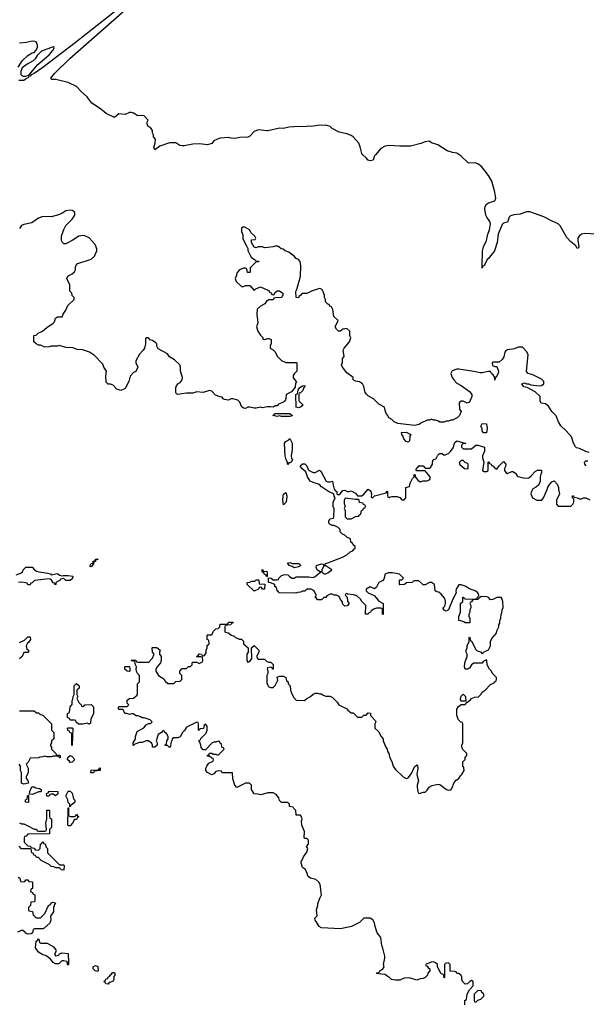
# Model space of a CAD drawing. Header units: inches. Extents: x 2528705 to 2676837, y 911742 to 1023252.
# Tile 30 of 143: x 2577652 to 2583015, y 921414 to 930740. Entities that reach past the tile are written whole.
import ezdxf

# ---------------------------------------------------------------- set-up
doc = ezdxf.new("R2010")
doc.units = ezdxf.units.IN
doc.header["$MEASUREMENT"] = 0
for name, color, linetype in [('C5972', 7, 'Continuous'), ('C5973', 7, 'Continuous'), ('C5982', 7, 'Continuous')]:
    doc.layers.add(name, color=color, linetype=linetype)

msp = doc.modelspace()

# ---------------------------------------------------------------- linework, layer by layer
at = {"layer": 'C5972', "color": 5}
for points, elevation in [([(2580000, 929688.8), (2579990, 929686.6), (2579910, 929698), (2579870, 929682.7), (2579830, 929637.2), (2579810, 929626.6), (2579735.3, 929624.7), (2579690, 929615.3), (2579650, 929618), (2579630, 929626), (2579550, 929617.2), (2579530, 929613.2), (2579490, 929594), (2579470, 929568.7), (2579430, 929554), (2579355.3, 929564.7), (2579290, 929561.2), (2579210, 929545.2), (2579190, 929545.2), (2579168, 929550), (2579130, 929575.3), (2579070, 929575.3), (2578978, 929542), (2578930, 929509.2), (2578921.2, 929530), (2578934, 929570), (2578938, 929610), (2578918, 929630), (2578918, 929650), (2578908.7, 929670), (2578908.7, 929690), (2578890, 929718), (2578868, 929730), (2578858, 929750), (2578858, 929770), (2578868, 929790), (2578830, 929828.7), (2578810, 929834), (2578770, 929828.7), (2578730, 929855.3), (2578710, 929862), (2578690, 929862), (2578650, 929842), (2578590, 929848), (2578550, 929815.3), (2578470, 929852.7), (2578415.9, 929895.9), (2578333.2, 929950), (2578296.6, 930000)], 40), ([(2580000, 927073.6), (2579993.6, 927073.6), (2579950, 927065.2), (2579930, 927069), (2579890, 927059.3), (2579870, 927059.3), (2579830, 927069.2), (2579811, 927069), (2579790, 927059), (2579770, 927062), (2579750, 927078), (2579736.4, 927116.4), (2579716.4, 927136.4), (2579670, 927148), (2579650, 927148), (2579630, 927138), (2579590, 927142), (2579578, 927150), (2579570, 927166), (2579550, 927168), (2579504.7, 927184.7), (2579470, 927222), (2579450, 927228.7), (2579390, 927208), (2579330, 927215.3), (2579290, 927202), (2579230, 927204), (2579146, 927190), (2579136.4, 927196.4), (2579128.7, 927210), (2579128.9, 927248.9), (2579133.6, 927266.4), (2579150, 927292), (2579170, 927304.7), (2579188.7, 927330), (2579194, 927350), (2579175.3, 927410), (2579175.3, 927450), (2579168, 927470), (2579118, 927518), (2579070, 927548), (2579050, 927575.3), (2578963.1, 927623.1), (2578948.9, 927648.9), (2578948.7, 927670), (2578940.2, 927680.2), (2578910, 927702), (2578888.4, 927708.4), (2578870, 927726), (2578850, 927726), (2578843.6, 927716.4), (2578842, 927670), (2578832, 927630), (2578822, 927610), (2578786.4, 927573.6), (2578752, 927510), (2578752, 927490), (2578771, 927450), (2578750.9, 927409.1), (2578730, 927398), (2578696.9, 927363.1), (2578685.4, 927314.6), (2578650, 927248), (2578610, 927229), (2578570, 927242), (2578538, 927278), (2578510, 927288.7), (2578488.4, 927288.4), (2578470, 927306), (2578468.4, 927368.4), (2578473.2, 927410), (2578449, 927450), (2578438, 927478), (2578359.3, 927559.3), (2578312.1, 927592.1), (2578250, 927613.2), (2578196.4, 927616.4), (2578153.6, 927633.6), (2578090, 927634), (2578030, 927654), (2578010, 927649), (2577950, 927648.7), (2577930, 927642), (2577890, 927638), (2577850, 927658), (2577830, 927658), (2577808.7, 927668.7), (2577786, 927690), (2577786, 927750), (2577807.3, 927752.7), (2577826, 927770), (2577868, 927790), (2577910, 927824.7), (2577970, 927864.7), (2577981.2, 927878.8), (2577990, 927912), (2577999, 927921), (2578010, 927926), (2578055.3, 927924.7), (2578062, 927950), (2578088, 927990), (2578107.3, 928032.7), (2578166, 928090), (2578166, 928110), (2578148.4, 928128.4), (2578146, 928150), (2578126, 928170), (2578126, 928230), (2578098, 928290), (2578108, 928310), (2578150, 928332), (2578170, 928352), (2578179, 928370), (2578180.2, 928399.8), (2578193.6, 928426.4), (2578330, 928471.3), (2578358.6, 928501.4), (2578381.2, 928550), (2578381.2, 928570), (2578365.2, 928610), (2578310, 928674), (2578270, 928692.7), (2578250, 928696), (2578210.9, 928689.1), (2578150, 928648), (2578090, 928618), (2578070, 928618), (2578058, 928630), (2578048.7, 928650), (2578048.9, 928688.9), (2578070, 928754), (2578088.7, 928790), (2578149, 928850), (2578174, 928890), (2578172.9, 928912.9), (2578152, 928932), (2578130, 928936), (2578090, 928929), (2578050, 928905.2), (2578010.6, 928889.4), (2577950, 928873.2), (2577870, 928875.1), (2577830, 928862), (2577765.3, 928814.7), (2577690, 928801.6), (2577670, 928792), (2577650, 928764)], 60), ([(2580000, 928582.6), (2579970, 928579), (2579950, 928588), (2579910, 928588), (2579890, 928578), (2579870, 928586), (2579846, 928630), (2579846, 928654), (2579882, 928658), (2579886, 928670), (2579878, 928690), (2579842, 928722), (2579826, 928750), (2579783.6, 928776.4), (2579763.6, 928776.4), (2579752.7, 928767.3), (2579752.7, 928732.7), (2579763.6, 928703.6), (2579765.4, 928665.4), (2579799.6, 928599.6), (2579811.6, 928571.6), (2579812.7, 928552.7), (2579842, 928490), (2579874, 928470), (2579890, 928454), (2579914, 928454), (2579914, 928450), (2579910, 928446), (2579890, 928446), (2579834, 928390), (2579834, 928350), (2579830, 928346), (2579807.3, 928347.3), (2579802, 928382), (2579790, 928386), (2579770, 928386), (2579734, 928370), (2579710, 928346), (2579702, 928310), (2579692, 928290), (2579702, 928262), (2579752.7, 928212.7), (2579770, 928212), (2579790, 928222), (2579830, 928222), (2579870, 928174), (2579888.4, 928191.6), (2579930, 928211.3), (2580000, 928178.7)], 60), ([(2580000, 928082), (2579990, 928078), (2579971.1, 928048.9), (2579930, 928028), (2579901, 927999), (2579896, 927950), (2579904.7, 927870), (2579892, 927830), (2579904.7, 927790), (2579930, 927752), (2579952, 927730), (2579954, 927714), (2579970, 927712), (2580000, 927719.5)], 60), ([(2577617.2, 925482.8), (2577662, 925498), (2577678, 925510), (2577686, 925530), (2577710, 925554), (2577770, 925554), (2577792, 925530), (2577810, 925518), (2577834, 925510), (2577918, 925498), (2577942, 925490), (2577950, 925482), (2578010, 925494), (2578030, 925478), (2578050, 925472), (2578064, 925476), (2578110, 925476), (2578154, 925470), (2578152.7, 925447.3), (2578130.9, 925429.1), (2578089.1, 925429.1), (2578070, 925446), (2578038, 925442), (2578034, 925430), (2577994, 925410), (2577994, 925390), (2577990, 925386), (2577982, 925402), (2577970, 925406), (2577950, 925438), (2577930, 925444), (2577792.7, 925427.3), (2577770, 925406), (2577758, 925402), (2577750, 925386), (2577730, 925386), (2577722, 925402), (2577707.3, 925407.3), (2577673.6, 925413.6), (2577642, 925410)], 60), ([(2580000, 923415.8), (2579990, 923415.3), (2579930, 923398), (2579910, 923406), (2579870, 923408), (2579846, 923450), (2579846, 923490), (2579827.3, 923507.3), (2579790, 923508), (2579707.3, 923467.3), (2579688.4, 923488.4), (2579668.7, 923548.7), (2579666, 923606), (2579570, 923606), (2579562, 923622), (2579530, 923626), (2579510, 923618), (2579490, 923598), (2579470, 923588), (2579429.3, 923609.3), (2579415.3, 923630), (2579415.3, 923650), (2579422, 923670), (2579443.1, 923696.9), (2579482, 923718), (2579486, 923730), (2579482, 923742), (2579470, 923746), (2579450, 923766), (2579430, 923766), (2579430, 923774), (2579442, 923778), (2579450, 923794), (2579470, 923794), (2579483.6, 923783.6), (2579510, 923782), (2579530, 923774), (2579586, 923830), (2579582, 923842), (2579566, 923850), (2579562, 923882), (2579548, 923888), (2579542, 923902), (2579530, 923906), (2579510, 923898), (2579490, 923898), (2579474, 923890), (2579410, 923826), (2579390, 923826), (2579370, 923846), (2579368, 923870), (2579358, 923898), (2579348, 923912), (2579362, 923918), (2579367.3, 923932.7), (2579416.4, 923983.6), (2579426, 924010), (2579426, 924050), (2579410, 924066), (2579398, 924062), (2579392.7, 924027.3), (2579358, 924022), (2579350, 924006), (2579346, 924010), (2579346, 924070), (2579342, 924082), (2579330, 924086), (2579230, 924038), (2579211.1, 924008.9), (2579192, 923990), (2579171.3, 923948.7), (2579150, 923938), (2579110, 923938), (2579094, 923930), (2579092, 923910), (2579082, 923890), (2579079.6, 923860.4), (2579070, 923846), (2579050, 923866), (2579030, 923866), (2579026, 923870), (2579042, 923878), (2579046, 923910), (2579058, 923930), (2579058, 923950), (2579040.4, 923980.4), (2579026, 923990), (2579022, 924002), (2579010, 924006), (2578994, 923990), (2578962, 923970), (2578944.7, 923910), (2578952, 923890), (2578952, 923870), (2578931.3, 923848.7), (2578908.7, 923848.7), (2578908, 923870), (2578898, 923890), (2578868.4, 923908.4), (2578848.4, 923908.4), (2578810, 923895.3), (2578785.4, 923894.6), (2578742, 923878), (2578730, 923866), (2578726, 923870), (2578726, 923890), (2578748, 923930), (2578748.9, 923951.1), (2578763.1, 923996.9), (2578828.4, 924031.6), (2578850, 924062), (2578870, 924074), (2578890, 924074), (2578906, 924090), (2578886, 924110), (2578830, 924126), (2578810, 924126), (2578796.4, 924136.4), (2578770, 924146), (2578750, 924146), (2578730, 924166), (2578710, 924166), (2578690, 924158), (2578667.3, 924167.3), (2578648.4, 924168.4), (2578630, 924206), (2578590, 924206), (2578586, 924210), (2578586, 924230), (2578590, 924234), (2578670, 924234), (2578686, 924250), (2578668, 924268), (2578670, 924294), (2578690, 924312), (2578730, 924314), (2578750, 924334), (2578762, 924338), (2578766, 924350), (2578766, 924450), (2578786, 924470), (2578786, 924530), (2578767.3, 924547.3), (2578760.4, 924560.4), (2578755.3, 924590), (2578758, 924610), (2578748.4, 924628.4), (2578742, 924662), (2578710, 924666), (2578706, 924670), (2578710, 924674), (2578750, 924674), (2578758, 924658), (2578770, 924654), (2578870, 924654), (2578882, 924658), (2578886, 924670), (2578910, 924694), (2578926, 924730), (2578908, 924750), (2578906, 924790), (2578910, 924794), (2578950, 924794), (2578982, 924770), (2578974, 924750), (2578974, 924730), (2578992, 924710), (2578992, 924670), (2578984.7, 924650), (2578952, 924610), (2578942, 924590), (2578942, 924570), (2578964.7, 924530), (2579016.9, 924496.9), (2579030, 924474), (2579052.7, 924452.7), (2579110, 924454), (2579128.4, 924471.6), (2579170, 924474), (2579186, 924490), (2579186, 924530), (2579168.4, 924548.4), (2579168, 924570), (2579190, 924594), (2579230, 924594), (2579250, 924614), (2579270, 924614), (2579286, 924630), (2579286, 924650), (2579290, 924654), (2579330, 924654), (2579350, 924642), (2579382, 924658), (2579386, 924670), (2579382, 924702), (2579370, 924706), (2579330, 924706), (2579326, 924710), (2579342, 924718), (2579350, 924734), (2579371.6, 924731.6), (2579378, 924718), (2579390, 924714), (2579402, 924718), (2579416.4, 924743.6), (2579418, 924770), (2579428, 924790), (2579428, 924812), (2579446, 924830), (2579442, 924862), (2579426, 924870), (2579426, 924910), (2579430, 924914), (2579470, 924914), (2579486, 924950), (2579498, 924962), (2579508.4, 924971.6), (2579530, 924974), (2579546, 924990), (2579550, 925014), (2579610, 925014), (2579622, 925018), (2579630, 925034), (2579670, 925034), (2579672.7, 925027.3), (2579658, 925022), (2579651.6, 925008.4), (2579598, 925002), (2579594, 924990), (2579594, 924950), (2579598, 924938), (2579630, 924934), (2579654, 924910), (2579682, 924902), (2579694, 924890), (2579730, 924874), (2579750, 924874), (2579770, 924854), (2579772, 924830), (2579814, 924790), (2579814, 924750), (2579802, 924730), (2579802, 924670), (2579810, 924654), (2579830, 924662), (2579848, 924690), (2579846, 924790), (2579870, 924814), (2579914, 924770), (2579914, 924750), (2579892, 924710), (2579905.4, 924685.4), (2579910, 924682), (2579970, 924682), (2579990, 924662), (2580000, 924658)], 60), ([(2577650, 924842), (2577696.4, 924863.6), (2577730, 924894), (2577750, 924894), (2577754, 924870), (2577736.9, 924843.1), (2577724.7, 924835.3), (2577714, 924810), (2577718, 924778), (2577734, 924770), (2577734, 924750), (2577730, 924746), (2577690, 924746), (2577674, 924710), (2577650, 924686)], 60), ([(2580000, 924546), (2579992, 924530), (2579992.7, 924452.7), (2580000, 924437)], 60), ([(2580000, 924602.3), (2579998, 924602), (2579994, 924590), (2580000, 924575)], 60), ([(2577650, 924194), (2577790, 924194), (2577810, 924174), (2577830, 924174), (2577843.6, 924163.6), (2577870, 924154), (2577954, 924070), (2577954, 924010), (2577974, 923990), (2577974, 923930), (2577954, 923910), (2577954, 923890), (2577943.6, 923876.4), (2577943.6, 923863.6), (2577954, 923850), (2577954, 923830), (2577994, 923790), (2577998, 923778), (2578030, 923774), (2578034, 923770), (2578034, 923750), (2578030, 923748), (2578022, 923762), (2578010, 923766), (2577970, 923766), (2577950, 923758), (2577910, 923758), (2577890, 923766), (2577870, 923758), (2577843.6, 923756.4), (2577830, 923748), (2577750, 923746), (2577731.6, 923708.4), (2577714, 923690), (2577731.3, 923651.3), (2577731.3, 923610), (2577712, 923570), (2577712.7, 923552.7), (2577730, 923534), (2577734, 923510), (2577690, 923498), (2577668, 923510), (2577668, 923610), (2577658, 923630), (2577658, 923670), (2577648, 923690)], 60), ([(2577650, 923134), (2577670, 923122), (2577690, 923122), (2577730, 923104.7), (2577790, 923072), (2577810, 923072), (2577818, 923058), (2577830, 923054), (2577890, 923054), (2577902, 923058), (2577906, 923070), (2577898, 923130), (2577908, 923170), (2577908, 923250), (2577910, 923254), (2577930, 923254), (2577934, 923250), (2577934, 923190), (2577938, 923178), (2577952, 923170), (2577952, 923090), (2577934, 923070), (2577932.7, 923027.3), (2577730, 923026), (2577712.7, 923007.3), (2577698, 923002), (2577694, 922990), (2577694, 922950), (2577730, 922914), (2577752.7, 922912.7), (2577758, 922898), (2577790, 922894), (2577798, 922878), (2577830, 922874), (2577846, 922890), (2577847.3, 922932.7), (2577862, 922938), (2577867.3, 922952.7), (2577872.7, 922952.7), (2577878, 922938), (2577892.7, 922932.7), (2577903.6, 922903.6), (2577914, 922890), (2577914, 922850), (2578030, 922734), (2578070, 922734), (2578072, 922730), (2578070, 922686), (2578048.4, 922688.4), (2578030, 922706), (2577992.7, 922707.3), (2577975.3, 922715.3), (2577950, 922718), (2577930, 922738), (2577856.4, 922776.4), (2577830, 922806), (2577810, 922806), (2577802, 922822), (2577787.3, 922827.3), (2577782, 922842), (2577766, 922850), (2577762, 922882), (2577750, 922886), (2577670, 922886), (2577647.3, 922912.7)], 60), ([(2577638, 922618), (2577654, 922610), (2577658, 922578), (2577690, 922574), (2577702, 922578), (2577710, 922594), (2577730, 922594), (2577738, 922578), (2577770, 922574), (2577774, 922570), (2577774, 922510), (2577758, 922502), (2577754, 922490), (2577758, 922478), (2577772.7, 922472.7), (2577778, 922458), (2577794, 922450), (2577794, 922390), (2577790, 922386), (2577758, 922382), (2577754, 922350), (2577734, 922330), (2577734, 922310), (2577738, 922298), (2577772.7, 922292.7), (2577778, 922258), (2577792.7, 922252.7), (2577798, 922238), (2577810, 922234), (2577850, 922234), (2577890, 922274), (2577926, 922350), (2577942, 922358), (2577950, 922374), (2577970, 922382), (2577991.3, 922371.3), (2577981, 922359), (2577971, 922330), (2577970.7, 922289.3), (2577944.7, 922250), (2577946.8, 922210), (2577936.3, 922183.7), (2577884, 922136), (2577870.8, 922129.2), (2577792, 922128), (2577778, 922122), (2577774, 922090), (2577759.6, 922080.4), (2577730, 922078), (2577710, 922088), (2577700.4, 922100.4), (2577675.3, 922115.3), (2577630, 922097.2)], 60)]:
    msp.add_lwpolyline(points, dxfattribs=dict(at, elevation=elevation))
at = {"layer": 'C5972', "color": 5, "elevation": 60}
for points in [[(2578330, 925558), (2578320.4, 925560.4), (2578318, 925570), (2578328, 925590), (2578346, 925594), (2578348, 925610), (2578366, 925614), (2578370, 925632), (2578390, 925634), (2578390, 925628.7), (2578372.7, 925627.3), (2578370, 925608), (2578354, 925606), (2578350, 925586)], [(2579990, 925466), (2579982, 925482), (2579970, 925486), (2579962, 925502), (2579946, 925510), (2579947.3, 925532.7), (2579954, 925530), (2579958, 925518), (2579990, 925514), (2579994, 925510), (2579994, 925466)], [(2579950, 925346), (2579942, 925362), (2579930, 925366), (2579918, 925362), (2579912.7, 925347.3), (2579870, 925328), (2579806, 925390), (2579806, 925410), (2579830, 925412), (2579850, 925422), (2579878, 925422), (2579890, 925434), (2579910, 925434), (2579914, 925430), (2579918, 925398), (2579972.7, 925392.7), (2579970, 925346)], [(2578690, 924566), (2578668.4, 924568.4), (2578646, 924590), (2578647.3, 924612.7), (2578690, 924614), (2578694, 924590), (2578694, 924570)], [(2578250, 924234), (2578270, 924252), (2578330, 924254), (2578351.6, 924231.6), (2578352, 924170), (2578324.7, 924115.3), (2578322, 924078), (2578310, 924068), (2578290, 924078), (2578250, 924068.7), (2578208, 924068), (2578187.3, 924087.3), (2578182, 924102), (2578170, 924106), (2578130, 924106), (2578122, 924122), (2578106, 924130), (2578106, 924170), (2578122, 924178), (2578128.4, 924231.6), (2578147.3, 924252.7), (2578148, 924290), (2578156.4, 924303.6), (2578158, 924330), (2578166, 924350), (2578168.4, 924431.6), (2578190, 924454), (2578214, 924430), (2578214, 924410), (2578194, 924390), (2578194, 924350), (2578202, 924330), (2578192, 924310), (2578211.6, 924271.6), (2578234, 924250), (2578238, 924238)], [(2578150, 923866), (2578146, 923870), (2578146, 923970), (2578142, 923982), (2578127.3, 923987.3), (2578122, 924002), (2578107.3, 924007.3), (2578106, 924030), (2578110, 924034), (2578150, 924034), (2578154, 924030)], [(2578130, 923706), (2578120.4, 923720.4), (2578106, 923730), (2578107.3, 923752.7), (2578128.4, 923771.6), (2578150, 923762), (2578162, 923750), (2578171.1, 923731.1), (2578150, 923708)], [(2578330, 923606), (2578326, 923610), (2578327.3, 923632.7), (2578390, 923634), (2578402, 923638), (2578410, 923654), (2578414, 923650), (2578412.7, 923627.3), (2578358, 923622), (2578350, 923606)], [(2577770, 923402), (2577746, 923406), (2577748, 923430), (2577767.3, 923472.7), (2577790, 923474), (2577805.4, 923465.4), (2577839.6, 923459.6), (2577854, 923450), (2577854, 923430), (2577850, 923426), (2577830, 923426), (2577790, 923408.7)], [(2577990, 923388.7), (2577970, 923406), (2577950, 923406), (2577938, 923402), (2577930, 923386), (2577910, 923386), (2577906, 923410), (2577922, 923418), (2577930, 923432), (2578014, 923430), (2578012.7, 923407.3)], [(2578126, 923286), (2578126, 923310), (2578110, 923326), (2578108, 923350), (2578088, 923390), (2578110, 923434), (2578130, 923434), (2578150, 923414), (2578161, 923361), (2578172.7, 923347.3), (2578172.7, 923327.3), (2578150, 923306), (2578138, 923302), (2578130, 923286)], [(2577730, 923326), (2577707.3, 923327.3), (2577706, 923350), (2577722, 923358), (2577726, 923390), (2577734, 923394), (2577734, 923330)], [(2578130, 923194), (2578170, 923194), (2578182, 923198), (2578190, 923214), (2578198, 923198), (2578212, 923190), (2578198, 923182), (2578190, 923166), (2578170, 923166), (2578150.9, 923129.1), (2578130, 923106), (2578110, 923106), (2578108.7, 923110), (2578110, 923274), (2578114, 923274), (2578114, 923210), (2578118, 923198)], [(2577990, 921874), (2578022, 921878), (2578027.3, 921892.7), (2578050, 921902), (2578110, 921894), (2578114, 921810), (2578114, 921790), (2578110, 921786), (2578106, 921790), (2578106, 921810), (2578098, 921818), (2578070, 921826), (2578050, 921826), (2578022, 921798), (2577990, 921798), (2577970, 921808.7), (2577942, 921842), (2577908.9, 921868.9), (2577896.4, 921876.4), (2577870, 921882), (2577830, 921908.7), (2577802, 921950), (2577807.3, 922012.7), (2577822, 922018), (2577830, 922034), (2577834, 922030), (2577838, 921998), (2577852.7, 921992.7), (2577911.6, 921991.6), (2577970, 921962), (2577994, 921930), (2577994, 921910), (2577982, 921890)], [(2578390, 921726), (2578366, 921730), (2578346, 921750), (2578348, 921770), (2578370, 921782), (2578392, 921772), (2578394, 921730)], [(2578490, 921606), (2578467.3, 921607.3), (2578462, 921622), (2578450, 921626), (2578448.4, 921631.6), (2578462, 921638), (2578467.3, 921652.7), (2578482, 921658), (2578490, 921674), (2578502, 921678), (2578510, 921694), (2578522, 921698), (2578530, 921714), (2578550, 921714), (2578554, 921710), (2578554, 921690), (2578542, 921678), (2578542, 921650), (2578534, 921630), (2578498, 921622)]]:
    msp.add_lwpolyline(points, close=True, dxfattribs=at)
at = {"layer": 'C5973', "color": 5, "elevation": 40}
for points in [[(2578594.9, 930850), (2578177.8, 930522.2), (2577870, 930288.2), (2577790, 930229.8), (2577761.7, 930218.3), (2577750, 930204.7), (2577738, 930202), (2577732.4, 930190), (2577716.2, 930183.8), (2577690, 930163.6), (2577644, 930164)], [(2578296.6, 930000), (2578289.6, 930009.6), (2578237, 930057), (2578190, 930109), (2578110, 930144), (2577992.9, 930172.9), (2577955.3, 930175.3), (2577945.6, 930185.6), (2577980.7, 930230), (2578126.7, 930373.3), (2578646.9, 930830)], [(2577638, 930290), (2577674, 930350), (2577730, 930402.8), (2577770, 930426), (2577788.9, 930431.1), (2577808.9, 930451.1), (2577820.4, 930479.6), (2577820.4, 930500.4), (2577808, 930530), (2577795.1, 930535.1), (2577770, 930538.4), (2577716, 930524), (2577650, 930517.2)]]:
    msp.add_lwpolyline(points, dxfattribs=at)
msp.add_lwpolyline([(2577970, 930484.5), (2577858.8, 930441.2), (2577817.5, 930402.5), (2577799.3, 930370), (2577780.5, 930350), (2577722.3, 930317.7), (2577676.8, 930283.2), (2577662.8, 930250), (2577662, 930222), (2577670.6, 930210.6), (2577684, 930204), (2577710, 930206.8), (2577741.5, 930218.5), (2577824.8, 930315.2), (2577931.1, 930408.9), (2577966.6, 930450), (2577979.7, 930470), (2577978.6, 930478.6)], close=True, dxfattribs=at)
at = {"layer": 'C5982', "color": 5}
for points, elevation in [([(2583110, 928707.8), (2583003.6, 928716.4), (2582970, 928709.5), (2582947.7, 928690), (2582936.3, 928670), (2582935.5, 928650), (2582946, 928590), (2582942, 928578), (2582930, 928574), (2582917.4, 928597.4), (2582870, 928636.3), (2582830, 928677.7), (2582766.6, 928786.6), (2582750, 928805.4), (2582691.6, 928831.6), (2582614.1, 928874.1), (2582479.5, 928919.5), (2582450, 928921.7), (2582390, 928899.2), (2582328.3, 928891.7), (2582298.6, 928881.4), (2582286.4, 928870), (2582270, 928821.2), (2582230, 928812), (2582219.9, 928800.1), (2582180.2, 928710), (2582171.6, 928630), (2582147.7, 928550), (2582090, 928477.2), (2582078, 928470), (2582050, 928408), (2582034, 928406), (2582034, 928394), (2582028.4, 928388.4), (2582028.9, 928468.9), (2582034, 928486), (2582032.3, 928550), (2582042.9, 928590), (2582069.7, 928650.3), (2582083.5, 928710), (2582099.7, 928750), (2582108.2, 928808.2), (2582102.4, 928830), (2582073.6, 928870), (2582064.7, 928890), (2582053.6, 928950), (2582057.6, 928970), (2582070, 928993.4), (2582090, 929005.5), (2582150, 929024.9), (2582159.5, 929050), (2582150, 929108), (2582120.9, 929210), (2582090, 929264), (2582050, 929319), (2582022, 929350), (2581990, 929375.3), (2581963.1, 929383.1), (2581901.2, 929381.2), (2581828, 929450), (2581790, 929475.3), (2581750, 929482), (2581698, 929498), (2581610, 929555.3), (2581550, 929575.3), (2581530, 929588.7), (2581490, 929584), (2581450, 929569), (2581350, 929544), (2581250, 929542.7), (2581150.7, 929549.3), (2581110, 929541.2), (2581070, 929519), (2581018.8, 929461.2), (2581010.7, 929450), (2580998, 929410), (2580970, 929403.7), (2580949, 929410), (2580932, 929432), (2580899.5, 929459.5), (2580891.9, 929471.9), (2580875.6, 929535.6), (2580860.9, 929570), (2580809.4, 929630), (2580790, 929643.6), (2580750, 929658.7), (2580674.5, 929674.5), (2580610, 929708.7), (2580590, 929728), (2580550, 929742), (2580470, 929738), (2580410, 929729), (2580390, 929733.2), (2580370.8, 929729.2), (2580246, 929726), (2580198.8, 929721.2), (2580150, 929709.2), (2580110, 929713.2), (2580000, 929688.8)], 40), ([(2583041.3, 926641.3), (2583009.6, 926649.6), (2582950, 926679), (2582924, 926684), (2582913.6, 926693.6), (2582894, 926730), (2582875.3, 926790), (2582826.3, 926846.3), (2582774.8, 926894.8), (2582752.1, 926932.1), (2582730, 926988), (2582688, 927030), (2582658.6, 927078.6), (2582630, 927102), (2582589.3, 927109.3), (2582578, 927130), (2582578, 927170), (2582530, 927215.3), (2582456.4, 927256.4), (2582424, 927264), (2582406, 927290), (2582430, 927302), (2582450, 927291.3), (2582470.9, 927290.9), (2582490, 927282), (2582570, 927271), (2582590, 927274.8), (2582613.2, 927290), (2582612.1, 927312.1), (2582590, 927335.3), (2582510, 927375.3), (2582466, 927390), (2582448.4, 927408.4), (2582464, 927570), (2582450, 927598), (2582410, 927638), (2582370, 927638), (2582336.9, 927623.1), (2582270, 927614), (2582250, 927602), (2582242.8, 927590), (2582233.2, 927546.8), (2582217.5, 927522.5), (2582190, 927495.3), (2582130, 927498), (2582124.7, 927490), (2582126, 927466), (2582150, 927454), (2582170, 927454), (2582184.7, 927410), (2582182, 927390), (2582170, 927366), (2582152.7, 927347.3), (2582150, 927326), (2582148, 927350), (2582135.3, 927375.3), (2582118, 927390), (2582107.3, 927407.3), (2582090, 927408), (2582030, 927394), (2582010, 927394), (2581950, 927408.7), (2581810, 927429), (2581790, 927429), (2581747.1, 927412.9), (2581732, 927390), (2581746, 927350), (2581764.5, 927324.5), (2581790, 927298), (2581830, 927276), (2581910, 927218), (2581932, 927190), (2581932, 927170), (2581910, 927118), (2581888, 927108), (2581850, 927128), (2581830, 927128), (2581812, 927110), (2581814, 927050), (2581832, 927030), (2581814, 926990), (2581794, 926970), (2581750, 926948), (2581732.7, 926947.3), (2581710, 926938), (2581690, 926938), (2581668.4, 926928.4), (2581628.4, 926928.4), (2581616.4, 926936.4), (2581587.3, 926947.3), (2581568.4, 926948.4), (2581550, 926958), (2581530, 926948), (2581510, 926948), (2581450, 926918), (2581434.4, 926905.6), (2581390, 926896), (2581230, 926916), (2581198, 926930), (2581174.6, 926954.6), (2581146, 926970), (2581138, 926990), (2581122, 927010), (2581108, 927050), (2581106, 927070), (2581050, 927098), (2581002, 927150), (2580954, 927174), (2580933.6, 927193.6), (2580922, 927210), (2580910, 927266), (2580898, 927290), (2580870, 927309), (2580830, 927318), (2580810, 927328), (2580808, 927350), (2580750, 927394), (2580708.7, 927450), (2580698, 927470), (2580707.3, 927492.7), (2580709, 927530), (2580722, 927550), (2580714, 927610), (2580722, 927630), (2580775.3, 927690), (2580786, 927726), (2580778, 927750), (2580778, 927790), (2580750, 927814), (2580710, 927808), (2580690, 927788.7), (2580670, 927788.7), (2580650, 927808), (2580638, 927830), (2580666, 927890), (2580626, 927930), (2580616.4, 927996.4), (2580602, 928022), (2580587.3, 928027.3), (2580582, 928042), (2580567.3, 928047.3), (2580548, 928068), (2580548, 928090), (2580538, 928110), (2580538, 928130), (2580518, 928178), (2580510, 928188), (2580490, 928195.3), (2580414, 928170), (2580370, 928146), (2580330, 928146), (2580318, 928142), (2580314, 928130), (2580298, 928122), (2580290, 928106), (2580268.7, 928108.7), (2580267.3, 928167.3), (2580276.4, 928183.6), (2580309.1, 928310.9), (2580313.2, 928410), (2580308, 928450), (2580290, 928468), (2580270, 928478), (2580250, 928502), (2580198, 928538), (2580166, 928550), (2580147.3, 928567.3), (2580126, 928570), (2580106, 928590), (2580094.6, 928594.6), (2580070, 928595.3), (2580050, 928588.7), (2580000, 928582.6)], 60), ([(2580000, 928178.7), (2580010, 928174), (2580018, 928158), (2580032.7, 928152.7), (2580038, 928138), (2580050, 928134), (2580062, 928138), (2580067.3, 928152.7), (2580090, 928172), (2580111.6, 928171.6), (2580142, 928150), (2580142, 928130), (2580131.6, 928108.4), (2580072.7, 928107.3), (2580058, 928102), (2580050, 928086), (2580010, 928086), (2580000, 928082)], 60), ([(2580000, 927719.5), (2580010, 927722), (2580031.1, 927711.1), (2580032, 927670), (2580023.6, 927656.4), (2580022, 927630), (2580050, 927614), (2580070, 927594), (2580090, 927554), (2580131.6, 927511.6), (2580170, 927492), (2580270, 927494), (2580274, 927490), (2580274, 927410), (2580250, 927386), (2580242, 927370), (2580242, 927350), (2580250, 927334), (2580272, 927310), (2580263.6, 927296.4), (2580259.6, 927260.4), (2580223.6, 927216.4), (2580174, 927190), (2580172.7, 927152.7), (2580164.7, 927130), (2580150, 927119), (2580102, 927098), (2580090, 927084), (2580070, 927082), (2580050, 927068.7), (2580030, 927074), (2580000, 927073.6)], 60), ([(2580000, 924437), (2580005.4, 924425.4), (2580030, 924414), (2580050, 924414), (2580070, 924434), (2580096.4, 924483.6), (2580090, 924514), (2580110, 924522), (2580150, 924522), (2580171.1, 924511.1), (2580178, 924478), (2580194, 924470), (2580194, 924450), (2580211.6, 924431.6), (2580214, 924390), (2580223.6, 924363.6), (2580243.6, 924323.6), (2580270, 924294), (2580347.3, 924292.7), (2580368.4, 924311.6), (2580406, 924330), (2580428.4, 924351.6), (2580450, 924362), (2580470, 924362), (2580490, 924354), (2580510, 924354), (2580523.6, 924343.6), (2580550, 924334), (2580587.3, 924332.7), (2580610, 924322), (2580656.9, 924276.9), (2580674, 924250), (2580750, 924214), (2580759.6, 924199.6), (2580790, 924174), (2580810, 924174), (2580850, 924134), (2580890, 924134), (2580910, 924154), (2580930, 924154), (2580950, 924174), (2580972.7, 924172.7), (2580974, 924150), (2581019.6, 924099.6), (2581022, 924090), (2581014, 924070), (2581014, 924030), (2581050, 923994), (2581070, 923954), (2581092, 923930), (2581092, 923910), (2581118, 923850), (2581131.3, 923830), (2581132, 923810), (2581144.7, 923790), (2581156, 923750), (2581174.4, 923714.4), (2581186, 923670), (2581210, 923638), (2581282, 923570), (2581310, 923552), (2581330, 923558), (2581360.2, 923599.8), (2581390, 923662), (2581410, 923682), (2581416.9, 923676.9), (2581421, 923650), (2581410.6, 923590), (2581426.8, 923530), (2581414.8, 923490), (2581414.8, 923470), (2581421, 923430), (2581430, 923412), (2581447.3, 923412.7), (2581470, 923422), (2581490, 923422), (2581510, 923442), (2581528, 923470), (2581554.8, 923485.2), (2581610, 923500.7), (2581630, 923496), (2581692, 923450), (2581710, 923442.8), (2581733.6, 923446.4), (2581742, 923458), (2581764, 923516), (2581783.1, 923536.9), (2581810, 923554), (2581823.1, 923576.9), (2581838, 923590), (2581858, 923630), (2581856.4, 923656.4), (2581848, 923670), (2581848, 923710), (2581867.3, 923732.7), (2581868.4, 923751.6), (2581886, 923770), (2581886, 923790), (2581847.3, 923827.3), (2581838, 923850), (2581838, 923870), (2581848, 923890), (2581846, 924070), (2581842, 924082), (2581827.3, 924087.3), (2581806, 924110), (2581788.4, 924148.4), (2581788.7, 924210), (2581805.6, 924234.4), (2581830, 924254), (2581870, 924254), (2581886, 924274), (2581920.4, 924299.6), (2581929, 924311), (2581956.4, 924323.6), (2581993.6, 924326.4), (2582018, 924350), (2582030, 924372), (2582058, 924390), (2582110, 924442), (2582142, 924458), (2582146, 924470), (2582162, 924478), (2582166, 924490), (2582166, 924510), (2582128.9, 924548.9), (2582118, 924570), (2582098, 924590), (2582078, 924630), (2582075.3, 924670), (2582070, 924678), (2582038, 924662), (2582030, 924646), (2581950, 924646), (2581930, 924628), (2581910, 924598), (2581890, 924588), (2581869, 924589), (2581862, 924610), (2581864, 924650), (2581888, 924710), (2581888, 924730), (2581878, 924750), (2581878, 924770), (2581888, 924790), (2581888, 924810), (2581908, 924850), (2581906, 924890), (2581910, 924894), (2581914, 924890), (2581918, 924858), (2581930, 924854), (2581970, 924774), (2581983.6, 924763.6), (2582012.7, 924752.7), (2582030, 924734), (2582047.3, 924752.7), (2582090, 924772), (2582108.7, 924810), (2582108.9, 924851.1), (2582120.4, 924879.6), (2582166, 924930), (2582168.4, 924951.6), (2582188, 924990), (2582188, 925010), (2582196.4, 925023.6), (2582198, 925050), (2582207.3, 925072.7), (2582208, 925110), (2582216.4, 925123.6), (2582218, 925150), (2582227.3, 925172.7), (2582226, 925230), (2582218, 925250), (2582210, 925266), (2582170, 925268), (2582131.6, 925248.4), (2582110, 925246), (2582086, 925270), (2582074.6, 925274.6), (2582024.7, 925275.3), (2581998, 925262), (2581991.1, 925248.9), (2581952.7, 925247.3), (2581938, 925242), (2581930, 925226), (2581918, 925222), (2581914, 925210), (2581922, 925190), (2581922, 925170), (2581912, 925150), (2581911.6, 925128.4), (2581902, 925110), (2581902, 925090), (2581911.6, 925068.4), (2581911.6, 925028.4), (2581870, 925026), (2581856.4, 925036.4), (2581827.3, 925047.3), (2581810, 925048), (2581807.3, 925052.7), (2581807.3, 925087.3), (2581826, 925130), (2581826, 925210), (2581846, 925230), (2581848, 925272), (2581854, 925270), (2581858, 925258), (2581870, 925254), (2581950, 925252), (2581982, 925258), (2581986, 925270), (2581998, 925282), (2581998, 925290), (2581988, 925310), (2581970, 925328), (2581910, 925348.7), (2581870, 925375.3), (2581830, 925388.7), (2581810, 925388.7), (2581787.1, 925352.9), (2581781, 925330), (2581784.7, 925310), (2581751.3, 925250), (2581711.3, 925150), (2581690, 925138), (2581670, 925146), (2581662, 925162), (2581662, 925170), (2581675.3, 925184.7), (2581684, 925210), (2581684, 925230), (2581676.5, 925256.5), (2581640.4, 925300.4), (2581618, 925318), (2581600.4, 925320.4), (2581586, 925330), (2581578, 925390), (2581570, 925398), (2581550, 925408), (2581530, 925408), (2581490, 925386), (2581470, 925386), (2581430, 925426), (2581390, 925426), (2581378, 925422), (2581371.6, 925408.4), (2581312.7, 925407.3), (2581294, 925390), (2581250, 925386), (2581246, 925390), (2581246, 925430), (2581250, 925434), (2581270, 925434), (2581286, 925450), (2581247.3, 925487.3), (2581180.4, 925500.4), (2581139.6, 925500.4), (2581111.6, 925488.4), (2581099.8, 925440.2), (2581090, 925428), (2581051.6, 925408.4), (2581030, 925366), (2581011.6, 925348.4), (2580970, 925368), (2580932.7, 925347.3), (2580932, 925330), (2580952, 925310), (2581006, 925286), (2581030, 925262), (2581050, 925232), (2581094, 925210), (2581094, 925110), (2581090, 925106), (2581086, 925110), (2581086, 925150), (2581082, 925162), (2581070, 925166), (2581030, 925166), (2581003.6, 925156.4), (2580978, 925142), (2580972.7, 925127.3), (2580958, 925122), (2580951.6, 925108.4), (2580926, 925110), (2580928, 925190), (2580890, 925228), (2580878, 925250), (2580843.1, 925283.1), (2580812.9, 925292.9), (2580758, 925298), (2580750, 925306), (2580738, 925302), (2580734, 925290), (2580752, 925272), (2580754, 925230), (2580772, 925210), (2580752.7, 925187.3), (2580730, 925186), (2580708.4, 925208.4), (2580707.3, 925227.3), (2580688.4, 925248.4), (2580675.3, 925275.3), (2580650, 925288), (2580628.4, 925288.4), (2580610, 925298), (2580590, 925298), (2580558, 925282), (2580550, 925266), (2580530, 925266), (2580510, 925246), (2580470, 925246), (2580462, 925262), (2580446, 925270), (2580458, 925282), (2580458, 925290), (2580438, 925330), (2580410, 925346), (2580370, 925346), (2580351.6, 925328.4), (2580330, 925328), (2580310, 925318), (2580284.7, 925315.3), (2580267.3, 925307.3), (2580106, 925310), (2580102, 925322), (2580088, 925330), (2580082, 925362), (2580068, 925370), (2580066, 925390), (2580027.3, 925407.3), (2580006, 925410), (2580006, 925454), (2580031.6, 925451.6), (2580050, 925434), (2580090, 925434), (2580102, 925438), (2580106, 925450), (2580128.4, 925471.6), (2580150, 925482), (2580170, 925484.7), (2580190, 925482), (2580205.4, 925465.4), (2580230, 925452), (2580250, 925452), (2580270, 925462), (2580390, 925462), (2580430, 925458), (2580450, 925464.7), (2580490, 925502), (2580506, 925510), (2580490, 925514), (2580468.7, 925530), (2580459, 925550), (2580462, 925570), (2580510, 925586), (2580523.6, 925583.6), (2580530, 925574), (2580542, 925578), (2580546, 925590), (2580570, 925594.8), (2580709, 925650), (2580748.7, 925670), (2580781.2, 925698.8), (2580806, 925710), (2580815.3, 925724.7), (2580826, 925730), (2580826, 925750), (2580807.3, 925767.3), (2580802, 925782), (2580786, 925790), (2580782, 925822), (2580750, 925838), (2580730, 925858), (2580707.3, 925867.3), (2580686, 925890), (2580686, 925910), (2580666, 925930), (2580630, 925948), (2580610, 925948), (2580590, 925958), (2580578, 925970), (2580578, 925990), (2580587.3, 926012.7), (2580622, 926018), (2580626, 926030), (2580627.3, 926107.3), (2580618, 926130), (2580618, 926170), (2580638, 926210), (2580628.4, 926228.4), (2580626, 926250), (2580584.7, 926264.7), (2580510, 926315.3), (2580490, 926339), (2580430, 926356), (2580402, 926370), (2580377.2, 926410), (2580359, 926459), (2580322, 926490), (2580306, 926514), (2580330, 926532), (2580350, 926534), (2580370, 926514), (2580381, 926481), (2580391.1, 926471.1), (2580430, 926451.3), (2580450, 926451.3), (2580490, 926472), (2580503.6, 926463.6), (2580554, 926370), (2580570, 926362), (2580590, 926362), (2580612, 926370), (2580618, 926330), (2580630, 926294), (2580639.6, 926279.6), (2580654, 926270), (2580654, 926250), (2580663.6, 926243.6), (2580676.4, 926243.6), (2580686, 926250), (2580710, 926282), (2580730, 926284.7), (2580751.6, 926271.6), (2580770, 926271.3), (2580790, 926278), (2580830, 926254.8), (2580850, 926231.3), (2580890, 926231), (2580910, 926244.7), (2580930, 926272), (2580952, 926292), (2580970, 926282), (2580976, 926270), (2580981, 926250), (2580978, 926218), (2580990, 926212), (2581008.9, 926231.1), (2581122, 926258), (2581130, 926274), (2581134, 926270), (2581134, 926230), (2581138, 926218), (2581150, 926214), (2581158, 926222), (2581174.6, 926225.4), (2581223.6, 926223.6), (2581250, 926214), (2581270, 926194), (2581290, 926194), (2581307.3, 926212.7), (2581306, 926310), (2581342, 926318), (2581348, 926350), (2581370, 926394), (2581386, 926410), (2581386, 926430), (2581390, 926434), (2581394, 926430), (2581394, 926410), (2581419.6, 926379.6), (2581442, 926362), (2581470, 926372), (2581507.3, 926372.7), (2581530, 926382), (2581538, 926390), (2581538, 926410), (2581490, 926466), (2581410, 926466), (2581406, 926470), (2581407.3, 926492.7), (2581422, 926498), (2581430, 926514), (2581470, 926514), (2581490, 926492), (2581530, 926492), (2581540.4, 926499.6), (2581558, 926530), (2581558, 926550), (2581566, 926570), (2581594.6, 926585.4), (2581610, 926614), (2581627.3, 926632.7), (2581650, 926632), (2581670, 926614), (2581710, 926632), (2581729.1, 926650.9), (2581753.6, 926686.4), (2581770, 926734), (2581790.6, 926750.6), (2581851.6, 926731.6), (2581874, 926730), (2581870, 926726), (2581850, 926726), (2581834, 926710), (2581834, 926690), (2581850, 926674), (2581930, 926674), (2581970, 926711.3), (2581990, 926711), (2582051.1, 926691.1), (2582052.7, 926652.7), (2582032, 926610), (2582032, 926590), (2582044.7, 926550), (2582034, 926470), (2582050, 926462), (2582070, 926462), (2582086, 926470), (2582086, 926550), (2582090, 926552), (2582098, 926538), (2582114, 926530), (2582118, 926518), (2582130, 926514), (2582154, 926490), (2582170, 926482), (2582190, 926514), (2582230, 926554), (2582254, 926530), (2582251.6, 926508.4), (2582242, 926490), (2582242, 926470), (2582254, 926450), (2582270, 926442), (2582310, 926462), (2582319.6, 926459.6), (2582343.6, 926443.6), (2582359.6, 926419.6), (2582370, 926412), (2582419.6, 926399.6), (2582450, 926398), (2582470, 926402), (2582496.5, 926423.5), (2582530, 926462), (2582552.7, 926472.7), (2582590, 926474), (2582591.3, 926450), (2582583.6, 926436.4), (2582578, 926410), (2582578, 926370), (2582565.4, 926334.6), (2582545.4, 926314.6), (2582510, 926298), (2582496, 926270), (2582491.3, 926250), (2582504.7, 926210), (2582548.1, 926188.1), (2582595.3, 926190), (2582610, 926212), (2582645.2, 926290), (2582650, 926312), (2582670, 926342), (2582690, 926362), (2582710, 926371.3), (2582739.6, 926339.6), (2582751.3, 926310), (2582751.3, 926290), (2582762, 926250), (2582732, 926190), (2582734, 926150), (2582750, 926134), (2582868.9, 926131.1), (2582888.7, 926150), (2582898, 926170), (2582898, 926198), (2582886, 926210), (2582886, 926230), (2582894, 926230), (2582898, 926218), (2582931.6, 926211.6), (2582950, 926202), (2582970, 926202), (2582990, 926212), (2583010, 926212), (2583050, 926194)], 60), ([(2583015.3, 926515.3), (2583002, 926530), (2582998, 926550), (2583010, 926562), (2583030, 926562)], 60), ([(2580000, 924658), (2580010, 924654), (2580030, 924654), (2580050, 924634), (2580052.7, 924587.3), (2580046, 924590), (2580042, 924602), (2580030, 924606), (2580000, 924602.3)], 60), ([(2580000, 924575), (2580002, 924570), (2580002, 924550), (2580000, 924546)], 60), ([(2581866, 921410), (2581866, 921450), (2581882, 921458), (2581888, 921510), (2581908.4, 921551.6), (2581946, 921590), (2581946, 921630), (2581930, 921638), (2581914, 921630), (2581892, 921608), (2581870, 921606), (2581847.3, 921627.3), (2581838, 921650), (2581838, 921670), (2581830, 921686), (2581810, 921706), (2581790, 921706), (2581782, 921722), (2581770, 921726), (2581727.3, 921727.3), (2581726, 921790), (2581710, 921806), (2581678, 921802), (2581672.7, 921787.3), (2581674, 921666), (2581666, 921670), (2581666, 921690), (2581658, 921698), (2581642, 921702), (2581608, 921768), (2581606, 921790), (2581588.4, 921808.4), (2581570, 921815.3), (2581546, 921814), (2581494, 921790), (2581498, 921778), (2581510, 921774), (2581518, 921758), (2581534, 921750), (2581534, 921730), (2581514, 921710), (2581512, 921690), (2581490, 921668), (2581470, 921658), (2581443.6, 921656.4), (2581410, 921642), (2581350, 921662), (2581330, 921664), (2581290, 921661.2), (2581250, 921644), (2581210, 921642), (2581170, 921648), (2581148, 921670), (2581130, 921679), (2581110, 921697.2), (2581078, 921698), (2581027.3, 921707.3), (2581031.3, 921711.3), (2581050, 921712), (2581062, 921730), (2581089, 921750), (2581102, 921770), (2581095.3, 921790), (2581109.2, 921850), (2581109.2, 921870), (2581090, 921946), (2581079, 921970), (2581070, 922046), (2581035.3, 922090), (2581015.3, 922150), (2581010, 922186), (2580994.6, 922214.6), (2580968.4, 922228.4), (2580910, 922228.7), (2580870, 922188), (2580794, 922150), (2580690, 922129.6), (2580510, 922137.6), (2580485.2, 922150), (2580459, 922199), (2580448, 922210), (2580446, 922230), (2580467.3, 922252.7), (2580462, 922310), (2580475.3, 922350), (2580475.3, 922370), (2580494.6, 922425.4), (2580508.7, 922450), (2580495.3, 922550), (2580482, 922570), (2580455.5, 922595.5), (2580406, 922610), (2580383.1, 922623.1), (2580378, 922630), (2580374.6, 922654.6), (2580358, 922690), (2580328.7, 922710), (2580315.3, 922750), (2580316.4, 922763.6), (2580338, 922810), (2580370, 922854), (2580378, 922890), (2580368, 922910), (2580386, 922930), (2580386, 922970), (2580370, 922986), (2580350, 922986), (2580346, 922990), (2580348, 923050), (2580322, 923110), (2580318, 923150), (2580326, 923170), (2580316.4, 923196.4), (2580310, 923206), (2580270, 923206), (2580266, 923250), (2580246, 923270), (2580242, 923282), (2580207.3, 923287.3), (2580206, 923310), (2580190, 923326), (2580130, 923326), (2580110, 923346), (2580106, 923370), (2580080.4, 923400.4), (2580050, 923418), (2580000, 923415.8)], 60)]:
    msp.add_lwpolyline(points, dxfattribs=dict(at, elevation=elevation))
at = {"layer": 'C5982', "color": 5, "elevation": 60}
for points in [[(2580290, 927064), (2580268, 927070), (2580266, 927190), (2580282, 927198), (2580288, 927232), (2580303.1, 927256.9), (2580328.4, 927271.6), (2580350, 927274), (2580352, 927270), (2580342, 927258), (2580332, 927228), (2580310, 927206), (2580298, 927202), (2580294, 927190), (2580294, 927130), (2580334, 927090), (2580310, 927069)], [(2580130, 926982), (2580110, 926988), (2580090, 926982), (2580048, 926990), (2580062, 926998), (2580068.7, 927011.3), (2580210, 927011), (2580232, 926992), (2580230, 926988), (2580210, 926982)], [(2582045.6, 926825.6), (2582038, 926830), (2582030, 926846), (2582028.7, 926868.7), (2582018, 926890), (2582030, 926914), (2582071.6, 926911.6), (2582078, 926870), (2582070, 926828)], [(2580190, 926528), (2580186, 926530), (2580188, 926550), (2580175.3, 926570), (2580166, 926610), (2580159, 926730), (2580170, 926744.7), (2580200.4, 926759.6), (2580210, 926774), (2580231.3, 926730), (2580231, 926670), (2580221, 926610), (2580225.4, 926585.4), (2580234, 926570), (2580222, 926550), (2580210, 926542), (2580198, 926542)], [(2581330, 926738), (2581310, 926746), (2581289.1, 926769.1), (2581278, 926798), (2581268, 926810), (2581266, 926830), (2581310, 926834), (2581354, 926810), (2581345.4, 926794.6), (2581342, 926750)], [(2581850, 926566), (2581830, 926566), (2581814, 926550), (2581814, 926530), (2581862, 926490), (2581890, 926484.7), (2581898, 926490), (2581898, 926530), (2581890, 926538), (2581867.3, 926547.3)], [(2580150, 926146), (2580143.6, 926190), (2580146, 926230), (2580150, 926244.7), (2580170, 926262), (2580179.1, 926230), (2580176.3, 926190), (2580170, 926166)], [(2580732.7, 926207.3), (2580722, 926190), (2580723.6, 926156.4), (2580731.3, 926130), (2580722, 926110), (2580732, 926090), (2580734, 926030), (2580752.7, 926012.7), (2580790, 926012), (2580810, 926022), (2580830, 926034), (2580862, 926038), (2580868, 926052), (2580882, 926058), (2580886, 926090), (2580902, 926098), (2580907.3, 926112.7), (2580922, 926118), (2580926, 926130), (2580922, 926142), (2580907.3, 926147.3), (2580902, 926162), (2580867.3, 926167.3), (2580866, 926190), (2580856.4, 926196.4), (2580830, 926195.3)], [(2580250, 925549.2), (2580230, 925562), (2580206, 925570), (2580186, 925594), (2580210, 925598), (2580230.7, 925590.7), (2580294, 925590), (2580314, 925570), (2580290, 925558)], [(2580550, 925568), (2580530, 925566), (2580526, 925550), (2580511.3, 925530), (2580512, 925510), (2580530, 925492), (2580550, 925492), (2580570, 925502), (2580608, 925530)], [(2581830, 924286), (2581828.9, 924288.9), (2581824, 924310), (2581830, 924334), (2581848.9, 924351.1), (2581872, 924330), (2581874, 924286), (2581870, 924286)], [(2581990, 921546), (2581954, 921510), (2581954, 921450), (2581958, 921438), (2581970, 921434), (2581987.3, 921452.7), (2582016.4, 921463.6), (2582046, 921490), (2582046, 921510), (2582027.3, 921527.3), (2582022, 921542)]]:
    msp.add_lwpolyline(points, close=True, dxfattribs=at)

doc.saveas('drawing.dxf')
